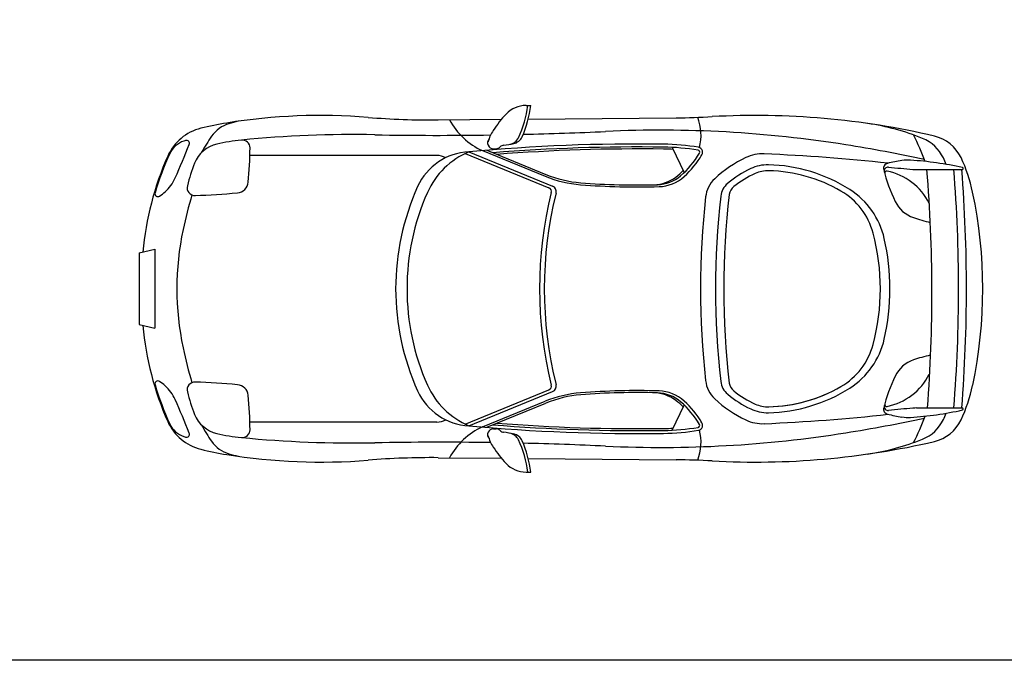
# Model space of a CAD drawing. Header units: millimetres. Extents: x 1343 to 64046, y 44602 to 77982.
# Tile 3 of 68: x 6862 to 11863, y 51441 to 54694. Entities that reach past the tile are written whole.
import ezdxf

# ---------------------------------------------------------------- set-up
doc = ezdxf.new("R2010")
doc.units = ezdxf.units.MM
doc.layers.add('L1', color=7, linetype='Continuous')

# ---------------------------------------------------------------- blocks, each defined once
blk = doc.blocks.new('A$C18D61511')
for p, q in [((1965.1, 1861.8), (1989.4, 1861.8)), ((1517.8, 1788.7), (1839.8, 1791.5)), ((1975.9, 1792.7), (2726.9, 1799.2)), ((1511.1, 1607.7), (562.1, 1607.7)), ((1655.3, 1617.7), (2081.3, 1443.7)), ((1674.1, 1626.2), (2099.3, 1452.6)), ((1743.4, 1632.4), (2062.2, 1502.2)), ((1765.3, 1634.3), (2066, 1511.5)), ((1799.4, 1642.4), (1812.2, 1642.4)), ((2707.6, 1648.9), (2767.9, 1521.4)), ((3947.8, 1536.2), (4180.4, 1536.2)), ((0, 1112.8), (79.5, 1131.8)), ((0, 1112.8), (0, 749.3)), ((79.5, 1131.8), (79.5, 730.3)), ((0, 749.3), (79.5, 730.3)), ((1655.3, 244.4), (2081.3, 418.4)), ((1674.1, 235.9), (2099.3, 409.6)), ((1743.4, 229.7), (2062.2, 359.9)), ((1765.3, 227.8), (2066, 350.7)), ((2707.6, 213.2), (2767.9, 340.7)), ((3947.8, 325.9), (4180.4, 325.9)), ((1511.1, 254.4), (562.1, 254.4)), ((1799.4, 219.7), (1812.2, 219.7)), ((1517.8, 73.4), (1839.8, 70.6)), ((1975.9, 69.4), (2726.9, 62.9)), ((1965.1, 0.3), (1989.4, 0.3))]:
    blk.add_line(p, q)
for centre, radius, start, end in [((1965.1, 1721.8), 140, 90, 136.723), ((1408.4, 1939), 571, 335.07, 352.23), ((1408.4, 1939), 586, 336.244, 352.458), ((921.8, -1188.9), 3000, 85.4029, 99.1602), ((1482.9, 5788.5), 4000, 265.403, 270.5), ((2300.4, 1406.1), 600.6, 136.723, 146.762), ((2692, 5799.1), 4000, 270.5, 273.134), ((2598.1, 1709.9), 255.5, 346.014, 21.059), ((3129.5, -2188.9), 4000, 76.8587, 93.1344), ((699, 193.2), 1600, 99.1602, 103.971), ((499.2, 1615), 160, 105.793, 145.52), ((1038.2, -290.4), 2140.2, 104.507, 105.793), ((1889.9, 1957.2), 356.3, 208.137, 245.722), ((3528.7, 582.5), 1200, 67.9543, 81.8025), ((373, 1503.3), 250, 103.971, 155.946), ((1259.7, 1092.8), 1082.5, 145.52, 150.614), ((1092.5, -4286), 6000, 89.0018, 95.4886), ((1516.9, 20073.4), 18363.2, 269.002, 270.837), ((1965.4, 1625.7), 200, 146.762, 164.915), ((1889.9, 1727.1), 60, 281.883, 336.244), ((1516.9, 20073.4), 18363.2, 271.352, 272.659), ((2647.2, -4263.5), 6000, 80.9716, 92.6592), ((2650.4, 1070.4), 1434.7, 20.7034, 26.5684), ((3993.4, 1511.6), 200, 25.2851, 76.8587), ((264, 1567.1), 120, 108.212, 155.374), ((-4132, 3395.7), 4715.3, 336.212, 338.455), ((349.1, 1308.4), 392.4, 106.817, 108.212), ((239.9, 1669.6), 15, 338.454, 106.816), ((429.9, 1509.9), 160, 103.051, 158.406), ((620.1, 689), 1002.6, 95.8131, 103.051), ((522.6, 1646.7), 40, 359.786, 95.813), ((2534.3, -7589.6), 9255.8, 89.2028, 95.3358), ((1799.4, 1672.4), 30, 139.358, 270), ((2534.3, -7589.6), 9240.8, 89.2028, 94.5825), ((1812.2, 1672.4), 30, 270, 315.111), ((1854.7, 1630.1), 30, 97.1657, 135.111), ((1772.2, 2286.4), 631.5, 277.166, 281.883), ((1871.8, 1723.7), 60, 280.04, 335.07), ((2646.4, 465.5), 1200, 80.6794, 89.2028), ((2433.3, -5609.8), 7363.3, 77.8045, 80.9716), ((3904, 1509.3), 200, 25.5554, 67.9543), ((1525.5, 988.8), 1512.1, 155.946, 175.125), ((1525.5, 988.8), 1507.8, 155.374, 163.45), ((-1219.3, 1653.2), 1781.9, 354.162, 359.786), ((1687.5, 1326.5), 300, 92.5466, 155.715), ((1829.2, 1257.5), 400, 112.816, 156.041), ((1511.1, 1507.7), 100, 62.7433, 90), ((2534.3, -7589.6), 9230.8, 89.2028, 94.4593), ((2646.4, 465.5), 1175, 86.7725, 89.2028), ((2646.4, 465.5), 1185, 80.6794, 89.2028), ((2459.7, 1844), 446.2, 310.596, 329.817), ((2459.7, 1844), 461.2, 311.936, 329.817), ((2836.6, 1624.8), 10.2, 329.818, 80.681), ((2836.6, 1624.8), 25.2, 312.177, 80.681), ((3166.1, 1416.1), 200, 87.6505, 115.176), ((2798, -7556.2), 9179.9, 83.7098, 87.6505), ((1134.8, 1230.9), 918.1, 158.406, 165.91), ((3340, 1046.2), 608.7, 115.176, 133.2), ((3191.5, 1360.4), 200, 88.834, 115.286), ((3179.3, 760.6), 800, 57.4498, 88.834), ((3806.9, 1542.3), 26.1, 103.359, 193.93), ((4020.2, 644.2), 949.2, 98.8519, 103.362), ((3905, 1384.5), 200, 86.3174, 98.8519), ((3807.4, -132), 1719.6, 77.434, 86.3174), ((3506.9, 1319.5), 640.2, 22.3275, 25.5554), ((3450.9, 1255.3), 800, 12.0112, 25.2851), ((2289.1, 2057.7), 600, 247.785, 265.466), ((2289.1, 2057.7), 590, 247.785, 265.466), ((2626.4, 1649.5), 190, 271.613, 310.596), ((2634.3, 1649.8), 200, 271.744, 311.936), ((2459.7, 1844), 436.2, 307.639, 314.128), ((3340, 1046.2), 547.6, 115.286, 129.861), ((3340, 1046.2), 515.4, 114.184, 128.461), ((3194.4, 1370.4), 160, 88.584, 114.184), ((3179.3, 760.6), 770, 59.9918, 88.584), ((4590.1, 1736.5), 833, 193.931, 205.774), ((3804, 1529.1), 20, 84.0584, 194.783), ((3796.4, 1518.6), 10, 78.619, 195.357), ((3737.5, 1225.5), 308.9, 26.8152, 78.619), ((4637.2, 9534.9), 8029.1, 264.058, 264.948), ((3947.8, 1736.2), 200, 264.948, 270), ((-3607.3, 911.5), 7633.9, 355.6, 4.694), ((-3471.9, 931.1), 7633.9, 355.453, 4.547), ((-3471.9, 931.1), 7673.9, 355.477, 4.523), ((4180.4, 1541.4), 5.14, 270, 77.419), ((-0.3, 1574.4), 200, 310.947, 336.212), ((283.1, 1444.6), 40, 165.91, 272.446), ((493.7, 1478.1), 60, 274.823, 354.162), ((2087.9, 1424.6), 30.2, 345.948, 67.785), ((2529.5, 5089.9), 3641.8, 265.466, 271.744), ((2529.5, 5089.9), 3631.8, 265.466, 271.613), ((2610.1, 1649.1), 190, 271.341, 307.639), ((3025.9, 1380.6), 150, 133.2, 173.553), ((3053.1, 1389.7), 100, 129.861, 173.378), ((94.6, 1414), 15, 163.548, 305.187), ((-97.5, 1686.5), 348.3, 305.187, 310.947), ((2512.4, 740.7), 2341.9, 163.451, 167.901), ((64.2, 6568.1), 5168.2, 272.446, 274.823), ((2563.9, 931.1), 1261.5, 155.715, 204.285), ((2563.9, 931.1), 1203.9, 156.041, 203.959), ((4060.6, 931.1), 2027.4, 166.033, 193.967), ((4060.6, 931.1), 2003.3, 165.954, 194.046), ((2073.7, 1425.2), 20, 346.033, 67.785), ((7003.7, 931.1), 4077.1, 173.378, 186.622), ((7003.7, 931.1), 4035.1, 173.185, 186.815), ((3056.7, 1402.8), 60, 128.461, 173.185), ((3389.3, 1124.3), 350, 14.8845, 59.9918), ((3394.5, 1097.7), 400, 12.8261, 57.4498), ((1927.1, 931.1), 2357.9, 348.002, 12.011), ((7003.7, 931.1), 4153.1, 173.553, 186.447), ((3984, 1443.9), 160, 205.774, 251.088), ((4195.1, 2059.9), 811.2, 251.088, 257.414), ((1624.6, 931.1), 1433.9, 167.901, 192.099), ((2662.4, 931.1), 1102.2, 345.123, 14.885), ((2662.4, 931.1), 1150.8, 347.181, 12.826), ((1525.5, 873.3), 1512.1, 184.875, 204.054), ((3394.5, 764.4), 400, 302.55, 347.174), ((2512.4, 1121.4), 2341.9, 192.099, 196.549), ((3389.3, 737.9), 350, 300.008, 345.115), ((3984, 418.3), 160, 108.912, 154.226), ((4195.1, -197.8), 811.2, 102.586, 108.912), ((94.6, 448.1), 15, 54.8131, 196.452), ((-97.5, 175.7), 348.3, 49.0531, 54.8131), ((283.1, 417.5), 40, 87.5541, 194.09), ((283.1, 417.5), 40, 87.5541, 194.09), ((64.2, -4706), 5168.2, 85.1768, 87.5541), ((3025.9, 481.6), 150, 186.447, 226.8), ((3053.1, 472.4), 100, 186.622, 230.139), ((3056.7, 459.4), 60, 186.815, 231.539), ((4590.1, 125.6), 833, 154.226, 166.069), ((3737.5, 636.6), 308.9, 281.381, 333.185), ((1525.5, 873.3), 1507.8, 196.55, 204.626), ((-0.3, 287.7), 200, 23.7885, 49.0531), ((1134.8, 631.2), 918.1, 194.09, 201.594), ((493.7, 384.1), 60, 5.8376, 85.1768), ((1687.5, 535.6), 300, 204.285, 267.453), ((1829.2, 604.6), 400, 203.959, 247.184), ((2289.1, -195.5), 600, 94.5341, 112.215), ((2073.7, 436.9), 20, 292.215, 13.967), ((2073.7, 436.9), 20, 292.215, 13.967), ((2087.9, 437.5), 30.2, 292.215, 14.043), ((2087.9, 437.5), 30.2, 292.215, 14.052), ((2529.5, -3227.8), 3641.8, 88.256, 94.5341), ((2529.5, -3227.8), 3631.8, 88.3866, 94.5341), ((2610.1, 213), 190, 52.3608, 88.6591), ((2626.4, 212.6), 190, 49.4035, 88.3866), ((2634.3, 212.4), 200, 48.0642, 88.256), ((3340, 816), 515.4, 231.539, 245.816), ((3179.3, 1101.6), 770, 271.166, 300.008), ((3179.3, 1101.6), 800, 271.166, 302.55), ((3179.3, 1101.6), 770, 271.416, 300.008), ((3450.9, 606.9), 800, 334.715, 347.989), ((-4132, -1533.6), 4715.3, 21.545, 23.7885), ((-1219.3, 208.9), 1781.9, 0.2138, 5.8376), ((2289.1, -195.5), 590, 94.5341, 112.215), ((2459.7, 18.1), 436.2, 45.8722, 52.3608), ((2459.7, 18.1), 446.2, 30.183, 49.4036), ((2459.7, 18.1), 461.2, 30.183, 48.0642), ((3340, 816), 608.7, 226.8, 244.824), ((3340, 816), 547.6, 230.139, 244.714), ((3191.5, 501.7), 200, 244.714, 271.166), ((3194.4, 491.7), 160, 245.816, 271.416), ((3806.9, 319.9), 26.1, 166.07, 256.641), ((3804, 333.1), 20, 165.217, 275.942), ((3796.4, 343.6), 10, 164.643, 281.381), ((4637.2, -7672.8), 8029.1, 95.0518, 95.9416), ((3807.4, 1994.1), 1719.6, 273.683, 282.566), ((3947.8, 125.9), 200, 90, 95.0518), ((4180.4, 320.7), 5.14, 282.581, 90), ((373, 358.9), 250, 204.054, 256.029), ((429.9, 352.2), 160, 201.594, 256.949), ((1511.1, 354.4), 100, 270, 297.257), ((2836.6, 237.3), 25.2, 279.319, 47.823), ((3166.1, 446.1), 200, 244.824, 272.349), ((2798, 9418.3), 9179.9, 272.349, 276.29), ((2433.3, 7471.9), 7363.3, 279.028, 282.196), ((4020.2, 1217.9), 949.2, 256.638, 261.148), ((3905, 477.7), 200, 261.148, 273.683), ((2650.4, 791.7), 1434.7, 333.432, 339.297), ((3904, 352.8), 200, 292.046, 334.445), ((3993.4, 350.6), 200, 283.141, 334.715), ((3506.9, 542.7), 640.2, 334.445, 337.672), ((264, 295), 120, 204.626, 251.788), ((1259.7, 769.4), 1082.5, 209.386, 214.48), ((522.6, 215.4), 40, 264.187, 0.214), ((1889.9, -95.1), 356.3, 114.278, 151.863), ((2534.3, 9451.6), 9255.8, 264.664, 270.797), ((1799.4, 189.7), 30, 90, 220.642), ((2534.3, 9451.6), 9240.8, 265.418, 270.797), ((1812.2, 189.7), 30, 44.8894, 90), ((2534.3, 9451.6), 9230.8, 265.541, 270.797), ((1854.7, 232.1), 30, 224.889, 262.834), ((1772.2, -424.3), 631.5, 78.1174, 82.8343), ((2646.4, 1396.6), 1175, 270.797, 273.228), ((2646.4, 1396.6), 1185, 270.797, 279.321), ((2646.4, 1396.6), 1200, 270.797, 279.321), ((2598.1, 152.2), 255.5, 338.941, 13.986), ((2836.6, 237.3), 10.2, 279.319, 30.182), ((349.1, 553.7), 392.4, 251.788, 253.183), ((239.9, 192.5), 15, 253.184, 21.546), ((499.2, 247.1), 160, 214.48, 254.207), ((620.1, 1173.1), 1002.6, 256.949, 264.187), ((1092.5, 6148.1), 6000, 264.511, 270.998), ((1516.9, -18211.4), 18363.2, 89.1632, 90.9982), ((1965.4, 236.5), 200, 195.085, 213.238), ((1871.8, 138.5), 60, 24.9296, 79.9601), ((1889.9, 135), 60, 23.7558, 78.1174), ((1408.4, -76.9), 571, 7.7704, 24.9296), ((1408.4, -76.9), 586, 7.542, 23.7558), ((2647.2, 6125.5), 6000, 267.341, 279.028), ((3129.5, 4051.1), 4000, 266.866, 283.141), ((3528.7, 1279.7), 1200, 278.197, 292.046), ((699, 1668.9), 1600, 256.029, 260.84), ((2300.4, 456.1), 600.6, 213.238, 223.277), ((1516.9, -18211.4), 18363.2, 87.3408, 88.6483), ((921.8, 3051.1), 3000, 260.84, 274.597), ((1038.2, 2152.6), 2140.2, 254.207, 255.493), ((1482.9, -3926.4), 4000, 89.5, 94.5971), ((2692, -3937), 4000, 86.8656, 89.5), ((1965.1, 140.3), 140, 223.277, 270)]:
    blk.add_arc(centre, radius, start, end)
blk = doc.blocks.new('A$C6D20050D')
for p, q in [((325.3, 960.6), (325.3, 1005.5)), ((1535.6, 960.6), (1535.6, 1005.5)), ((325.3, 995.4), (1535.6, 995.4)), ((1535.3, 958.7), (325.6, 958.7)), ((378, 890.5), (1482.9, 890.5)), ((587.8, 869.4), (1273.2, 869.4)), ((259.4, 810.3), (349.4, 812.7)), ((309.6, 821.9), (325.2, 821.9)), ((535.5, 758.9), (525.5, 814.3)), ((552.8, 747.4), (537.7, 831)), ((760.4, 834.6), (761.4, 829)), ((1100.5, 834.6), (1099.5, 829)), ((1308.1, 747.4), (1323.2, 831)), ((1325.4, 758.9), (1335.4, 814.3)), ((1601.5, 810.3), (1437.2, 814.6)), ((1551.3, 821.9), (1535.7, 821.9)), ((282, 795.9), (349.8, 797.7)), ((304.1, 796.5), (308.7, 691)), ((310, 796.6), (314.6, 691)), ((1578.9, 795.9), (1511.1, 797.7)), ((1550.9, 796.6), (1546.3, 691)), ((1556.8, 796.5), (1552.2, 691)), ((204.5, 664.4), (431, 664.4)), ((219.3, 691), (439.7, 691)), ((1641.7, 691), (1421.2, 691)), ((1656.4, 664.4), (1429.9, 664.4)), ((58.8, 547.6), (58.8, 34.9)), ((98.9, 549.3), (1762, 549.3)), ((238.4, 504.7), (449.5, 504.7)), ((733.7, 317), (733.7, 505.1)), ((1112.2, 520.1), (748.7, 520.1)), ((748.7, 348.2), (748.7, 505.1)), ((1112.2, 505.1), (748.7, 505.1)), ((1112.2, 348.2), (1112.2, 505.1)), ((1127.2, 317), (1127.2, 505.1)), ((1622.5, 504.7), (1411.4, 504.7)), ((1802.2, 547.6), (1802.2, 34.9)), ((75.8, 477.7), (76.6, 469.9)), ((95.6, 499.9), (106.1, 499.9)), ((126, 481.7), (126.6, 475.4)), ((223.4, 487.5), (223.4, 489.7)), ((368.1, 482.5), (368.6, 480.4)), ((370.7, 457.3), (450.1, 457.3)), ((377.8, 494.7), (449.5, 494.7)), ((399.9, 467.3), (450.1, 467.3)), ((459.4, 485.5), (460.1, 478.2)), ((469.4, 486.4), (470, 479)), ((1391.5, 486.4), (1390.9, 479)), ((1401.5, 485.5), (1400.8, 478.2)), ((1461, 467.3), (1410.8, 467.3)), ((1490.3, 457.3), (1410.8, 457.3)), ((1483.1, 494.7), (1411.4, 494.7)), ((1492.8, 482.5), (1492.3, 480.4)), ((1637.5, 487.5), (1637.5, 489.7)), ((1734.9, 481.7), (1734.3, 475.4)), ((1765.3, 499.9), (1754.8, 499.9)), ((1785.2, 477.7), (1784.3, 469.9)), ((74.7, 392.4), (159.6, 394)), ((74.7, 392.4), (74.7, 310.7)), ((149.4, 355.1), (149.4, 390.2)), ((1786.2, 392.4), (1701.3, 394)), ((1711.5, 355.1), (1711.5, 390.2)), ((1786.2, 392.4), (1786.2, 310.7)), ((79.2, 303.8), (79.2, 0)), ((1112.2, 348.2), (748.7, 348.2)), ((1416.3, 339), (1495.6, 339)), ((1416.3, 334), (1495.6, 334)), ((1781.7, 303.8), (1781.7, 0)), ((223.7, 228), (223.7, 255.2)), ((321.7, 293), (321.7, 0)), ((342.1, 290.3), (342.1, 34.9)), ((1637.2, 228), (1637.2, 255.2)), ((1637.2, 228), (1637.2, 255.2)), ((1416.3, 170.2), (1495.6, 170.2)), ((1518.8, 173.5), (1518.8, 34.9)), ((1539.2, 182.8), (1539.2, 0)), ((79.2, 0), (321.7, 0)), ((1781.7, 0), (1539.2, 0))]:
    blk.add_line(p, q)
for centre, radius in [((256.8, 737.9), 40.3), ((362.2, 742.5), 40.3), ((449.2, 747.9), 40.3), ((1411.7, 747.9), 40.3), ((1498.7, 742.5), 40.3), ((1604.1, 737.9), 40.3), ((1416.3, 252.1), 36.9), ((1495.6, 252.1), 36.9)]:
    blk.add_circle(centre, radius)
for centre, radius, start, end in [((-188.9, 736.8), 2000, 358.478, 358.478), ((-188.9, 736.8), 2000, 358.478, 358.478), ((717.2, 451.4), 800, 85.6316, 103.65), ((1143.7, 451.4), 800, 76.3497, 94.3684), ((531, 1064.4), 160, 104.996, 144.201), ((930.5, -426.7), 1703.7, 103.65, 104.996), ((930.5, -1454.4), 2655.8, 81.6221, 98.3793), ((930.5, -1454.4), 2676.4, 82.002, 97.9995), ((930.5, 3243.3), 2000, 265.632, 274.368), ((930.5, -426.7), 1703.7, 75.004, 76.3497), ((1329.9, 1064.4), 160, 35.7989, 75.004), ((1653.1, 255.1), 1543.5, 144.201, 157.542), ((591.4, 958.3), 240, 97.9995, 146.483), ((574.8, 960.4), 215, 98.3793, 146.817), ((570.1, 962.4), 200, 98.4802, 146.854), ((930.5, -1454.4), 2643.5, 81.5213, 98.4802), ((1269.5, 958.3), 240, 33.5167, 82.0005), ((1286.1, 960.4), 215, 33.1834, 81.6207), ((1290.8, 962.4), 200, 33.1461, 81.5198), ((207.8, 255.1), 1543.5, 22.4581, 35.7989), ((1653.1, 255.1), 1513.5, 146.483, 150.716), ((1653.1, 255.1), 1503.5, 146.817, 150.502), ((1653.1, 255.1), 1493.5, 146.854, 150.285), ((207.8, 255.1), 1493.5, 29.7154, 33.1461), ((207.8, 255.1), 1503.5, 29.4981, 33.1834), ((207.8, 255.1), 1513.5, 29.2842, 33.5167), ((730.3, 822.6), 458.7, 156.079, 169.923), ((747.5, 888.4), 452.9, 164.69, 177.251), ((317.8, 1005.5), 7.49, 0, 156.086), ((1543.1, 1005.5), 7.49, 23.9139, 180), ((1130.6, 822.6), 458.7, 10.0766, 23.9214), ((1113.4, 888.4), 452.9, 2.7494, 15.31), ((81.7, 881.4), 80, 96.8207, 169.213), ((81.7, 881.4), 70, 96.8207, 169.213), ((118.8, 570.8), 392.8, 84.0114, 96.8207), ((118.8, 570.8), 382.8, 84.0114, 96.8207), ((155.6, 921.7), 30, 16.8306, 84.0114), ((155.6, 921.7), 40, 16.8306, 84.0114), ((405.3, 965.7), 80, 180, 262.195), ((405.3, 960.6), 80, 180, 262.221), ((1455.6, 965.7), 80, 277.805, 0), ((1455.6, 960.6), 80, 277.779, 0), ((1705.3, 921.7), 40, 95.9886, 163.169), ((1705.3, 921.7), 30, 95.9886, 163.169), ((1742.2, 570.8), 392.8, 83.1793, 95.9886), ((1742.2, 570.8), 382.8, 83.1793, 95.9886), ((1779.3, 881.4), 70, 10.7873, 83.1793), ((1779.3, 881.4), 80, 10.7873, 83.1793), ((-510, 720.3), 725.3, 13.4318, 16.8306), ((-510, 720.3), 735.3, 9.5307, 16.8306), ((377.7, 885.2), 100.6, 169.922, 208.87), ((345.1, 907.7), 50, 177.251, 265.351), ((1515.8, 907.7), 50, 274.649, 2.749), ((1483.2, 885.2), 100.6, 331.13, 10.078), ((2370.9, 720.3), 735.3, 163.169, 170.469), ((2370.9, 720.3), 725.3, 163.169, 166.568), ((29.7, 873.8), 30, 171.586, 260.303), ((438.8, 813.3), 443.6, 169.213, 171.586), ((29.7, 873.8), 20, 171.586, 260.303), ((438.8, 813.3), 433.6, 169.213, 171.586), ((104.8, 1313.3), 465.8, 260.303, 278.125), ((290.1, 548.5), 302.9, 91.3599, 130.854), ((166.4, 881.8), 30, 278.125, 13.432), ((554.7, 3485.5), 2636.3, 265.351, 270.838), ((608.4, 2447.5), 1575.6, 262.195, 268.747), ((608.4, 2447.5), 1580.6, 262.221, 268.747), ((930.5, -2310), 3165.4, 80.788, 98.0667), ((573.1, 832.2), 35, 47.915, 88.7473), ((573.1, 832.2), 40, 38.0885, 88.7473), ((593.2, 854.5), 5, 270.838, 47.915), ((483, 761.7), 154.4, 35.6157, 38.0885), ((604.5, 848.7), 5, 275.892, 35.616), ((930.5, -2310), 3160.4, 87.0846, 92.9154), ((1256.4, 848.7), 5, 144.384, 264.108), ((1377.9, 761.7), 154.4, 141.912, 144.384), ((1287.9, 832.2), 40, 91.2527, 141.912), ((1267.7, 854.5), 5, 132.085, 269.162), ((1287.9, 832.2), 35, 91.2527, 132.085), ((1306.2, 3485.5), 2636.3, 269.162, 274.649), ((1252.5, 2447.5), 1575.6, 271.253, 277.805), ((1252.5, 2447.5), 1580.6, 271.253, 277.779), ((1570.8, 548.5), 302.9, 49.1462, 88.6401), ((1694.5, 881.8), 30, 166.568, 261.875), ((1756.2, 1313.3), 465.8, 261.875, 279.697), ((1831.3, 873.8), 20, 279.697, 8.414), ((1831.3, 873.8), 30, 279.697, 8.414), ((1422.1, 813.3), 433.6, 8.4144, 10.7873), ((1422.1, 813.3), 443.6, 8.4144, 10.7873), ((104.8, 1313.3), 475.8, 260.303, 271.945), ((121.9, 807.8), 30, 32.5614, 91.945), ((49, 761.2), 116.5, 28.9682, 32.5614), ((262.5, 690.3), 120, 91.5066, 153.325), ((534, 971.4), 279.1, 208.87, 209.988), ((309.6, 841.9), 20, 209.988, 270), ((325.2, 2421.9), 1600, 270, 277.289), ((317.9, 2012.2), 1200, 271.507, 278.067), ((317.9, 2012.2), 1215, 271.507, 278.067), ((930.5, -2310), 3150.4, 97.3853, 98.0667), ((930.5, -2310), 3170.4, 95.8923, 97.2891), ((770.2, 836.4), 10, 92.9154, 190.299), ((776.2, 831.6), 15, 190.299, 272.812), ((930.5, -2310), 3130.4, 87.1883, 92.8117), ((1084.8, 831.6), 15, 267.188, 349.701), ((1090.7, 836.4), 10, 349.701, 87.085), ((930.5, -2310), 3170.4, 82.7109, 84.1077), ((1535.7, 2421.9), 1600, 262.711, 270), ((930.5, -2310), 3150.4, 81.9333, 82.6147), ((1543, 2012.2), 1215, 261.933, 268.493), ((1551.3, 841.9), 20, 270, 330.012), ((1326.9, 971.4), 279.1, 330.012, 331.13), ((1598.4, 690.3), 120, 26.6754, 88.4934), ((1812, 761.2), 116.5, 147.439, 151.032), ((1739, 807.8), 30, 88.055, 147.439), ((1756.2, 1313.3), 475.8, 268.055, 279.697), ((170.5, 686.9), 120, 130.854, 181.522), ((284.6, 695.9), 100, 91.5066, 158.999), ((559, 687.7), 75, 108.255, 152.029), ((930.5, -2903.7), 3670.5, 84.0944, 95.9056), ((1301.9, 687.7), 75, 27.9706, 71.7446), ((1576.3, 695.9), 100, 21.0008, 88.4934), ((1690.5, 686.9), 120, 358.478, 49.146), ((204.5, 719.5), 55.1, 153.324, 270), ((219.3, 721), 30, 158.999, 270), ((431, 744.4), 80, 270, 336.107), ((439.7, 751), 60, 270, 332.029), ((559, 687.7), 60, 95.9056, 156.107), ((1301.9, 687.7), 60, 23.8925, 84.0944), ((1429.9, 744.4), 80, 203.893, 270), ((1421.2, 751), 60, 207.971, 270), ((1641.7, 721), 30, 270, 21.001), ((1656.4, 719.5), 55.1, 270, 26.676), ((2049.8, 736.8), 2000, 181.522, 185.304), ((576.3, 570), 400.4, 165.98, 174.613), ((1284.6, 570), 400.4, 5.3869, 14.0195), ((-188.9, 736.8), 2000, 354.696, 358.478), ((367.6, -593.8), 1200, 92.103, 103.083), ((137.9, 611.3), 40, 309.705, 354.613), ((930.5, -15921.3), 16537.8, 87.897, 92.103), ((1493.3, -593.8), 1200, 76.9171, 87.897), ((1723, 611.3), 40, 185.387, 230.295), ((8249.2, 1312.4), 8226, 185.304, 186.422), ((98.9, 562.3), 13, 103.081, 270), ((171.8, 534.3), 40, 134.267, 184.268), ((375, 325.8), 331.1, 129.705, 134.267), ((1485.9, 325.8), 331.1, 45.7326, 50.2951), ((1689.1, 534.3), 40, 355.732, 45.733), ((1762, 562.3), 13, 270, 76.919), ((-6388.3, 1312.4), 8226, 353.578, 354.696), ((1446.6, 629.4), 1318.4, 184.268, 190.141), ((238.4, 489.7), 15, 90, 180), ((449.5, 484.7), 20, 4.9206, 90), ((748.7, 505.1), 15, 90, 180), ((1112.2, 505.1), 15, 0, 90), ((1411.4, 484.7), 20, 90, 175.079), ((1622.5, 489.7), 15, 0, 90), ((414.3, 629.4), 1318.4, 349.859, 355.732), ((95.6, 479.9), 20, 90, 186.506), ((96.5, 472.1), 20, 186.506, 263.271), ((98.9, 492), 40, 263.271, 293.095), ((106.1, 479.9), 20, 5.2443, 90), ((106.7, 473.6), 20, 293.095, 5.244), ((238.4, 487.5), 15, 180, 256.936), ((370.7, 1057.3), 600, 256.936, 270), ((377.8, 484.7), 10, 90, 192.6), ((383.2, 483.7), 15, 192.6, 260.849), ((399.9, 587.3), 120, 260.849, 270), ((449.5, 484.7), 10, 4.9206, 90), ((450.1, 477.3), 20, 270, 4.921), ((450.1, 477.3), 10, 270, 4.921), ((1410.8, 477.3), 20, 175.079, 270), ((1410.8, 477.3), 10, 175.079, 270), ((1411.4, 484.7), 10, 90, 175.079), ((1461, 587.3), 120, 270, 279.151), ((1477.7, 483.7), 15, 279.151, 347.4), ((1483.1, 484.7), 10, 347.4, 90), ((1490.3, 1057.3), 600, 270, 283.064), ((1622.5, 487.5), 15, 283.064, 0), ((1754.3, 473.6), 20, 174.756, 246.905), ((1754.8, 479.9), 20, 90, 174.756), ((1762.1, 492), 40, 246.905, 276.729), ((1765.3, 479.9), 20, 353.494, 90), ((1764.4, 472.1), 20, 276.729, 353.494), ((23.6, 504.1), 200, 284.809, 317.452), ((109.4, 390.2), 40, 0, 10.1409), ((189.4, 355.1), 40, 180, 200.383), ((159.9, 379), 15, 317.452, 91.09), ((323.7, 255.2), 100, 102.529, 180), ((345.4, 157.5), 200, 80.999, 102.529), ((930.5, 3851.1), 3539.6, 260.999, 279.252), ((1515.5, 157.5), 200, 77.471, 99.001), ((1537.2, 255.2), 100, 0, 77.4709), ((1701, 379), 15, 88.9098, 222.548), ((1837.3, 504.1), 200, 222.548, 255.191), ((1671.5, 355.1), 40, 339.617, 0), ((1751.5, 390.2), 40, 169.859, 180), ((222.1, 400.5), 172.5, 211.348, 270.533), ((267.8, 384.2), 123.6, 200.383, 249.523), ((930.5, 4903.3), 4650.3, 261.424, 274.928), ((1416.3, 252.1), 86.9, 90, 167.908), ((1416.3, 252.1), 81.9, 90, 270), ((1495.6, 252.1), 86.9, 31.2394, 90), ((1495.6, 252.1), 81.9, 270, 90), ((930.5, 4903.3), 4650.3, 277.903, 278.576), ((1593.1, 384.2), 123.6, 290.477, 339.617), ((1638.8, 400.5), 172.5, 269.467, 328.652), ((98.8, 34.9), 40, 180, 240.725), ((302.1, 34.9), 40, 299.275, 0), ((1558.8, 34.9), 40, 180, 240.725), ((1762.2, 34.9), 40, 299.275, 0)]:
    blk.add_arc(centre, radius, start, end)
blk = doc.blocks.new('A$C06387F54')
for p, q in [((253.8, 775.8), (253.8, 705.8)), ((1607.1, 775.8), (1607.1, 705.8)), ((196.8, 619.5), (203.4, 619.5)), ((1404.8, 610.2), (456.1, 610.2)), ((1664.1, 619.5), (1657.5, 619.5)), ((58.8, 547.5), (58.8, 304.5)), ((62.8, 505.1), (67.9, 505.1)), ((729.7, 371.6), (729.7, 535)), ((748.7, 528.5), (729.7, 535)), ((1131.2, 535), (729.7, 535)), ((748.7, 371.6), (748.7, 528.5)), ((1112.2, 528.5), (748.7, 528.5)), ((1112.2, 528.5), (1131.2, 535)), ((1112.2, 371.6), (1112.2, 528.5)), ((1131.2, 371.6), (1131.2, 535)), ((1798.1, 505.1), (1793, 505.1)), ((1802.1, 547.5), (1802.1, 304.5)), ((57.8, 299.8), (75.7, 384.3)), ((729.7, 387.1), (610.4, 387.1)), ((1131.2, 371.6), (729.7, 371.6)), ((1131.2, 387.1), (1250.5, 387.1)), ((1803.1, 299.8), (1785.3, 384.3)), ((50.5, 136.4), (50.5, 255.6)), ((50.5, 255.6), (57.8, 255.6)), ((57.8, 255.6), (57.8, 299.8)), ((57.8, 299.8), (150.6, 279.8)), ((1803.1, 299.8), (1710.3, 279.8)), ((1803.1, 255.6), (1803.1, 299.8)), ((1810.5, 255.6), (1803.1, 255.6)), ((1810.5, 136.4), (1810.5, 255.6)), ((1319.6, 210.4), (541.3, 210.4)), ((321.7, 152.5), (321.7, 0)), ((342.1, 153.1), (342.1, 34.9)), ((1492.8, 153.4), (368.1, 153.4)), ((1300.7, 159.3), (560.2, 159.3)), ((1518.8, 153.1), (1518.8, 34.9)), ((1539.2, 152.5), (1539.2, 0)), ((50.5, 136.4), (82.7, 136.4)), ((58.8, 136.4), (58.8, 34.9)), ((79.2, 136.4), (79.2, 0)), ((1810.5, 136.4), (1778.2, 136.4)), ((1781.7, 136.4), (1781.7, 0)), ((1802.1, 136.4), (1802.1, 34.9)), ((79.2, 0), (321.7, 0)), ((1781.7, 0), (1539.2, 0))]:
    blk.add_line(p, q)
for centre, radius in [((259.9, 504.6), 40.5), ((356, 496.5), 40.5), ((1504.9, 496.5), 40.5), ((1601, 504.6), 40.5), ((401.1, 315), 53.5), ((1459.8, 315), 53.5)]:
    blk.add_circle(centre, radius)
for centre, radius, start, end in [((930.5, -426.8), 1703.7, 106.896, 106.896), ((717.2, 451.4), 800, 85.6316, 103.65), ((1143.7, 451.4), 800, 76.3497, 94.3684), ((531, 1064.4), 160, 104.996, 144.201), ((930.5, -426.8), 1703.7, 103.65, 104.996), ((930.5, 3243.3), 2000, 265.632, 274.368), ((930.5, -426.8), 1703.7, 75.004, 76.3497), ((1329.9, 1064.4), 160, 35.7989, 75.004), ((1653.1, 255.1), 1543.5, 144.201, 158.078), ((418.2, 1168.3), 6.64, 14.3386, 137.367), ((479.6, 1078.5), 80, 97.8282, 144.006), ((396.1, 1160.2), 30, 323.365, 13.045), ((295.1, 1136.8), 133.7, 13.0454, 14.3303), ((930.5, -2200.9), 3380.8, 82.0987, 97.9013), ((930.5, -2200.9), 3390.2, 82.1718, 97.8282), ((1381.3, 1078.5), 80, 35.9945, 82.1718), ((1464.8, 1160.2), 30, 166.955, 216.635), ((1565.8, 1136.8), 133.7, 165.67, 166.955), ((1442.7, 1168.3), 6.64, 42.6334, 165.661), ((207.8, 255.1), 1543.5, 21.9218, 35.7989), ((1638.4, 236.5), 1518, 143.365, 157.991), ((1643.1, 233.3), 1518, 144.006, 158.026), ((1643.1, 233.3), 1513, 144.249, 157.933), ((476, 1073.5), 75, 97.9013, 144.249), ((828.7, 1105), 12, 172.815, 266.488), ((1071, 1074.4), 256.2, 167.966, 172.815), ((835.1, 1124.7), 15, 97.8131, 167.966), ((930.5, 429.5), 716.7, 82.1869, 97.8131), ((1025.8, 1124.7), 15, 12.0336, 82.1869), ((1032.2, 1105), 12, 273.512, 7.185), ((789.9, 1074.4), 256.2, 7.1852, 12.0336), ((1384.9, 1073.5), 75, 35.7514, 82.0987), ((222.5, 236.5), 1518, 22.0087, 36.635), ((217.8, 233.3), 1513, 22.067, 35.7514), ((217.8, 233.3), 1518, 21.974, 35.9945), ((930.5, 2763.1), 1673.2, 266.488, 273.512), ((81.7, 881.4), 80, 96.8207, 169.213), ((118.8, 570.8), 392.8, 84.0114, 96.8207), ((155.6, 921.6), 40, 16.8306, 84.0114), ((1705.3, 921.6), 40, 95.9886, 163.169), ((1742.1, 570.8), 392.8, 83.1793, 95.9886), ((1779.3, 881.4), 80, 10.7873, 83.1793), ((343.9, 2451.2), 1578.5, 257.663, 261.803), ((-510, 720.3), 735.3, 7.5453, 16.8306), ((2370.9, 720.3), 735.3, 163.169, 172.455), ((1517, 2451.2), 1578.5, 278.197, 282.337), ((29.7, 873.8), 30, 171.586, 260.303), ((438.8, 813.3), 443.6, 169.213, 171.586), ((104.6, 789.9), 100, 31.5351, 81.8027), ((1756.3, 789.9), 100, 98.1973, 148.465), ((1831.2, 873.8), 30, 279.697, 8.414), ((1422.1, 813.3), 443.6, 8.4144, 10.7873), ((104.8, 1313.3), 475.8, 260.303, 271.945), ((257.5, 553.7), 248.7, 95.1153, 132.121), ((290.1, 548.5), 302.9, 117.346, 130.854), ((121.9, 807.7), 30, 32.5614, 91.945), ((49, 761.2), 116.5, 19.7966, 32.5614), ((168.1, 804), 10, 199.797, 275.427), ((156.7, 923.1), 129.6, 275.427, 295.953), ((66.4, 766.4), 144.8, 14.7783, 31.5351), ((209.1, 815.6), 10, 295.953, 7.545), ((290.1, 548.5), 302.9, 102.084, 104.311), ((257.5, 830.1), 36.3, 177.961, 232.269), ((930.5, -8693.5), 9520.3, 85.8127, 94.1873), ((293.8, 775.8), 40, 136.254, 180), ((1567.1, 775.8), 40, 0, 43.7464), ((1603.4, 830.1), 36.3, 307.731, 2.039), ((1603.4, 553.7), 248.7, 47.8793, 84.8847), ((1570.8, 548.5), 302.9, 75.6894, 77.9162), ((1651.8, 815.6), 10, 172.455, 244.047), ((1704.2, 923.1), 129.6, 244.047, 264.573), ((1794.5, 766.4), 144.8, 148.465, 165.222), ((1692.8, 804), 10, 264.573, 340.203), ((1811.9, 761.2), 116.5, 147.439, 160.203), ((1570.8, 548.5), 302.9, 49.1462, 62.6544), ((1739, 807.7), 30, 88.055, 147.439), ((1756.1, 1313.3), 475.8, 268.055, 279.697), ((170.5, 686.9), 120, 130.854, 189.41), ((1690.5, 686.9), 120, 350.59, 49.146), ((172.7, 647.5), 122.2, 132.123, 184.706), ((194.4, 688.4), 21, 86.7457, 194.447), ((-198.6, -6223.4), 6944, 84.9154, 86.7458), ((2059.5, -6223.4), 6944, 93.2542, 95.0846), ((1666.5, 688.4), 21, 345.553, 93.254), ((1688.2, 647.5), 122.2, 355.294, 47.877), ((363.5, 731.9), 195.6, 194.447, 217.091), ((414.2, 663.4), 30, 18.9486, 84.9154), ((187.5, 585.5), 269.7, 5.2878, 18.9486), ((1673.4, 585.5), 269.7, 161.051, 174.712), ((1446.7, 663.4), 30, 95.0846, 161.051), ((1497.4, 731.9), 195.6, 322.909, 345.553), ((482.4, 778.8), 453.6, 197.86, 215.977), ((8249.2, 1312.4), 8226, 184.706, 186.478), ((196.8, 499.5), 120, 90, 147.997), ((255.3, 650.2), 60, 217.091, 267.79), ((432.7, 608.2), 23.4, 268.758, 5.292), ((1428.2, 608.2), 23.4, 174.708, 271.242), ((1605.6, 650.2), 60, 272.21, 322.909), ((1664.1, 499.5), 120, 32.0027, 90), ((1378.5, 778.8), 453.6, 324.023, 342.14), ((-6388.3, 1312.4), 8226, 353.522, 355.294), ((319, 423.1), 264.1, 147.997, 161.92), ((196.9, 540.2), 20, 88.5341, 193.086), ((164.2, -738.9), 1299.5, 80.9444, 88.5341), ((663.4, 11224.7), 10642.4, 267.79, 268.755), ((1197.5, 11224.7), 10642.4, 271.245, 272.21), ((1696.7, -738.9), 1299.5, 91.4659, 99.0556), ((1664, 540.2), 20, 346.914, 91.466), ((1541.9, 423.1), 264.1, 18.08, 32.0027), ((244.8, 606.3), 160, 215.977, 266.644), ((541, 620.2), 373.3, 193.086, 201.383), ((349.8, 425.9), 120, 37.1796, 80.9444), ((1511.1, 425.9), 120, 99.0556, 142.82), ((1616.1, 606.3), 160, 273.356, 324.023), ((1319.9, 620.2), 373.3, 338.617, 346.914), ((230.7, 498.6), 40, 201.383, 264.713), ((476.6, 3157.1), 2709.8, 264.713, 269.272), ((442.5, 467.5), 20, 269.272, 32.093), ((224.2, 330.6), 277.7, 32.0932, 37.1796), ((1418.4, 467.5), 20, 147.907, 270.728), ((1636.7, 330.6), 277.7, 142.82, 147.907), ((1384.3, 3157.1), 2709.8, 270.728, 275.287), ((1630.2, 498.6), 40, 275.287, 338.617), ((930.5, 12298.9), 11872.7, 266.644, 269.031), ((930.5, 12298.9), 11872.7, 270.969, 273.356), ((-24.3, 210.1), 200.9, 23.713, 60.1549), ((216.9, 359.4), 30, 87.8831, 193.499), ((488.5, 424.6), 309.3, 193.499, 203.294), ((11.1, -5208.5), 5601.7, 84.5129, 87.8831), ((407.1, 319), 60, 34.6683, 85.9023), ((239.5, 203.1), 263.8, 11.9919, 34.6683), ((610.4, 347.1), 40, 90, 190.004), ((630.8, 347.1), 40, 90, 190.793), ((1230.1, 347.1), 40, 349.207, 90), ((1250.5, 347.1), 40, 349.996, 90), ((1849.8, -5208.5), 5601.7, 92.1169, 95.4871), ((1621.4, 203.1), 263.8, 145.332, 168.008), ((1453.8, 319), 60, 94.0977, 145.332), ((1644, 359.4), 30, 346.501, 92.117), ((1372.4, 424.6), 309.3, 336.706, 346.501), ((1885.2, 210.1), 200.9, 119.845, 156.287), ((277.9, 333.9), 80, 203.294, 261.899), ((882.9, 395.2), 316.6, 190.004, 199.768), ((882.9, 395.2), 296.6, 190.793, 197.426), ((671.4, 328.8), 75, 197.426, 262.67), ((1189.5, 328.8), 75, 277.33, 342.574), ((978, 395.2), 296.6, 342.574, 349.207), ((978, 395.2), 316.6, 340.232, 349.996), ((1583, 333.9), 80, 278.101, 336.706), ((-59.2, -129.1), 400, 62.1491, 74.0957), ((-554.5, -3936.7), 4236.8, 80.6388, 81.6907), ((152.3, 287.6), 8.02, 257.85, 23.713), ((619, 2730.7), 2501, 261.899, 268.912), ((477.9, 253.7), 20, 266.74, 11.992), ((660.2, 315.2), 80, 199.768, 262.407), ((930.5, 2342.8), 2105.6, 262.672, 277.33), ((1200.7, 315.2), 80, 277.593, 340.232), ((1241.9, 2730.7), 2501, 271.088, 278.101), ((1383, 253.7), 20, 168.008, 273.26), ((1708.7, 287.6), 8.02, 156.287, 282.15), ((2415.4, -3936.7), 4236.8, 98.3093, 99.3612), ((1920.1, -129.1), 400, 105.904, 117.851), ((314.6, 578.3), 400, 242.149, 261.171), ((541.3, 2710.4), 2500, 260.639, 270), ((447, 290.9), 221.3, 196.161, 203.146), ((271.1, 215.7), 30, 203.146, 261.542), ((318.8, 206.4), 171.1, 352.419, 1.521), ((930.5, 2342.8), 2125.6, 262.408, 277.593), ((1319.6, 2710.4), 2500, 270, 279.361), ((1542.1, 206.4), 171.1, 178.479, 187.581), ((1589.8, 215.7), 30, 278.458, 336.854), ((1546.3, 578.3), 400, 278.829, 297.851), ((1413.9, 290.9), 221.3, 336.854, 343.839), ((368.1, -1046.6), 1200, 90, 96.8296), ((560.2, 2159.3), 2000, 261.171, 270), ((560.2, 2159.3), 1995, 261.542, 267.343), ((468.6, 186.4), 20, 267.343, 352.419), ((1300.7, 2159.3), 2000, 270, 278.829), ((1392.3, 186.4), 20, 187.581, 272.657), ((1300.7, 2159.3), 1995, 272.657, 278.458), ((1492.8, -1046.6), 1200, 83.1704, 90), ((82.7, 1336.4), 1200, 270, 276.83), ((1778.2, 1336.4), 1200, 263.17, 270), ((98.8, 34.9), 40, 180, 240.725), ((302.1, 34.9), 40, 299.275, 0), ((1558.8, 34.9), 40, 180, 240.725), ((1762.1, 34.9), 40, 299.275, 0)]:
    blk.add_arc(centre, radius, start, end)
blk = doc.blocks.new('FORMAT')
blk.add_line((64045.9, 51440.8), (3580.5, 51440.8))

msp = doc.modelspace()

# ---------------------------------------------------------------- block references
for name, p in [('A$C6D20050D', (12487.6, 54953)), ('A$C06387F54', (5046.7, 54953)), ('A$C18D61511', (7469.3, 52396.2))]:
    msp.add_blockref(name, p)
at = {"layer": 'L1'}
msp.add_blockref('FORMAT', (0, 0), dxfattribs=at)

doc.saveas('drawing.dxf')
